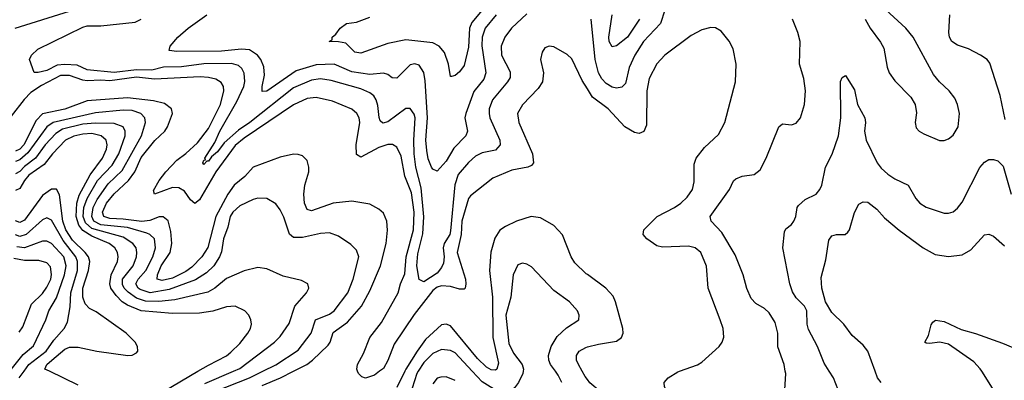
# Model space of a CAD drawing. Header units: inches. Extents: x 1305375 to 1407406, y 744550 to 841633.
# Tile 81 of 256: x 1337469 to 1341859, y 779960 to 781568. Entities that reach past the tile are written whole.
import ezdxf

# ---------------------------------------------------------------- set-up
doc = ezdxf.new("R2010")
doc.units = ezdxf.units.IN
doc.header["$MEASUREMENT"] = 0
for name, color, linetype in [('B3737', 7, 'Continuous'), ('B3738', 7, 'Continuous'), ('B3747', 7, 'Continuous'), ('B3748', 7, 'Continuous')]:
    doc.layers.add(name, color=color, linetype=linetype)

msp = doc.modelspace()

# ---------------------------------------------------------------- linework, layer by layer
at = {"layer": 'B3737', "color": 5}
for points, elevation in [([(1337466.2, 779970), (1337487.9, 780000)], 1340), ([(1337730, 779938.1), (1337601.8, 780000)], 1320), ([(1338110, 779910.1), (1338262.6, 780000)], 1280), ([(1338294.6, 779945.4), (1338421.9, 780000)], 1260), ([(1338338.2, 779910), (1338493.3, 779970), (1338553.4, 780000)], 1240), ([(1338550, 779936.9), (1338631.2, 779970), (1338689.9, 780000)], 1220), ([(1339072.8, 780000), (1339050, 779982.9), (1339010, 779969.1), (1338994.6, 779974.6), (1338979.6, 779990), (1338975.5, 780000)], 1180), ([(1339185.2, 780000), (1339150, 779927.3)], 1220), ([(1339245.8, 780000), (1339239.5, 779990), (1339208, 779892)], 1240), ([(1339713.5, 780000), (1339711.8, 779990), (1339693, 779950), (1339674.3, 779925.7), (1339650, 779905.6), (1339630, 779900.2), (1339610, 779903.7), (1339530, 779953.5), (1339486.5, 780000)], 1240), ([(1339886.4, 779950), (1339870, 779982.7), (1339857.6, 780000)], 1240), ([(1340000, 779963), (1339990, 779977.2), (1339976.8, 780000)], 1220), ([(1339410, 779958.1), (1339370, 779974.6), (1339346.1, 779973.9), (1339330, 779968.7), (1339310, 779944.5)], 1260)]:
    msp.add_lwpolyline(points, dxfattribs=dict(at, elevation=elevation))
at = {"layer": 'B3738', "color": 5}
for points, elevation in [([(1337447.9, 781530), (1337690, 781605.2)], 1180), ([(1339730, 781594.1), (1339660.9, 781530), (1339632.3, 781490), (1339615, 781450), (1339617.4, 781410), (1339655, 781335), (1339656, 781310), (1339644.2, 781290), (1339577.3, 781210), (1339562, 781170), (1339561.5, 781150), (1339565.2, 781130), (1339609.2, 781030.8), (1339610.2, 781010), (1339590, 780986.4), (1339530, 780974.5), (1339501.1, 780958.9), (1339470, 780931.5), (1339423.3, 780876.7), (1339409.1, 780830.9), (1339390, 780626.9), (1339386, 780610), (1339361.5, 780570), (1339356.6, 780550), (1339361.2, 780510), (1339357.9, 780482.1), (1339350, 780462.9), (1339330, 780437.4), (1339270, 780398.7), (1339250, 780409.6), (1339238.7, 780470), (1339243.8, 780523.8), (1339266.6, 780613.4), (1339271, 780689), (1339258.4, 780818.4), (1339235, 780910), (1339227.4, 780970), (1339225.5, 781030), (1339231.5, 781130), (1339226.8, 781146.8), (1339210, 781171.8), (1339190, 781171.4), (1339110, 781111.9), (1339087, 781107), (1339076.5, 781116.5), (1339071, 781131), (1339065.6, 781185.6), (1339058.6, 781210), (1339047.7, 781227.7), (1339030, 781241.5), (1338990, 781258.9), (1338857, 781297), (1338810, 781303.3), (1338770, 781298.7), (1338690, 781264.5), (1338494.9, 781110), (1338444.7, 781075.3), (1338380.9, 781019.1), (1338350, 780978.4), (1338324.1, 780955.9), (1338310, 780936.4), (1338302.5, 780937.5), (1338290, 780921.3), (1338284.5, 780930), (1338290, 780941.6), (1338296.6, 780943.4), (1338294.8, 780950), (1338339.4, 781020.6), (1338360.6, 781070), (1338436.7, 781203.3), (1338467.5, 781270), (1338472.6, 781292.6), (1338469.5, 781329.5), (1338458.9, 781350), (1338444.1, 781364.1), (1338412.6, 781372.6), (1338290, 781370.4), (1338190, 781357.8), (1338110, 781356), (1338057.5, 781342.5), (1337990, 781344), (1337890, 781331.7), (1337770, 781344.8), (1337724.6, 781364.6), (1337670, 781368), (1337635.3, 781364.7), (1337590, 781341.4), (1337551.6, 781331.6), (1337532.9, 781332.9), (1337512.7, 781390), (1337522, 781410), (1337550, 781436.9), (1337750, 781534.5), (1337770, 781539.9), (1337830, 781540.3), (1337983.9, 781556.1), (1338009.9, 781570.1)], 1160), ([(1339592.7, 781590), (1339543.6, 781530), (1339530.7, 781490), (1339528.7, 781451.3), (1339546.4, 781330), (1339537.4, 781302.6), (1339492.8, 781247.2), (1339457.5, 781150), (1339453.8, 781130), (1339465, 781070), (1339458.4, 781050), (1339404.8, 780995.2), (1339370, 780936.8), (1339330, 780892.9), (1339310, 780901), (1339305.4, 780910), (1339290, 780947.8), (1339283.8, 780983.8), (1339279.3, 781030), (1339287.1, 781130), (1339275.8, 781295.8), (1339270, 781332.4), (1339250, 781364.2), (1339230, 781371.1), (1339210, 781365.9), (1339150, 781307), (1339130, 781308.7), (1339110, 781322.6), (1339090, 781328.6), (1339030, 781323.4), (1338950, 781334.6), (1338870, 781368.9), (1338790, 781365.8), (1338701, 781339), (1338570, 781248.5), (1338550, 781247.6), (1338549.8, 781269.8), (1338559.6, 781320.4), (1338556.8, 781356.8), (1338543.2, 781390), (1338528.9, 781408.9), (1338492.7, 781432.7), (1338457, 781437), (1338367.9, 781427.9), (1338170, 781426.6), (1338135.3, 781430), (1338139.3, 781450), (1338173.6, 781490), (1338219.1, 781530), (1338303.5, 781590)], 1140), ([(1339530.2, 781609.8), (1339485, 781555), (1339473.9, 781530), (1339470, 781445.2), (1339450, 781363.7), (1339430, 781335.6), (1339410, 781318.4), (1339394.6, 781314.6), (1339390, 781314), (1339381.2, 781370), (1339362, 781422), (1339339.1, 781450), (1339310, 781463.9), (1339190, 781477.8), (1339110, 781461.1), (1338990, 781418.5), (1338963.5, 781423.5), (1338923.3, 781463.3), (1338890, 781469.6), (1338848, 781470), (1338862, 781478), (1338861.2, 781490), (1338877.5, 781502.5), (1338897.2, 781530), (1338926.3, 781550), (1338970, 781557), (1339030, 781578.3)], 1120), ([(1340000, 781259.1), (1339976.4, 781296.4), (1339930, 781393), (1339910, 781412.8), (1339850, 781446), (1339830, 781449.6), (1339810, 781442), (1339797.4, 781422.6), (1339790.3, 781390), (1339803.9, 781330), (1339800.2, 781290), (1339779.8, 781260.2), (1339710, 781188.4), (1339687.7, 781150), (1339694.7, 781110), (1339754.6, 780970), (1339759.7, 780930), (1339750, 780917.6), (1339734.9, 780910), (1339662.6, 780897.4), (1339578.4, 780861.6), (1339477.9, 780782.1), (1339470, 780769.8), (1339440.2, 780670), (1339436.3, 780610), (1339419.1, 780530), (1339455.7, 780410), (1339458.5, 780390), (1339454.2, 780370), (1339450, 780365.6), (1339430, 780366.1), (1339390, 780378.7), (1339350, 780381), (1339330, 780374.7), (1339310, 780359.9), (1339227.5, 780252.5), (1339138.8, 780121.2), (1339110, 780048.7), (1339090, 780012.9), (1339072.8, 780000)], 1180), ([(1338975.5, 780000), (1338971.3, 780010), (1338974.5, 780030), (1339001, 780079), (1339029.5, 780150), (1339082.5, 780217.5), (1339156.2, 780350), (1339166.9, 780390), (1339185.9, 780434.1), (1339192, 780510), (1339224.4, 780630), (1339228, 780710), (1339215.9, 780795.9), (1339185.4, 780870), (1339170, 780958.5), (1339150, 780998.8), (1339130.9, 781010.9), (1339110, 781010.9), (1339070, 780997.2), (1338990, 780954.3), (1338970, 780966.6), (1338968.2, 781010), (1338985.7, 781110), (1338982.7, 781130), (1338971.9, 781150), (1338950, 781168.4), (1338863.7, 781203.7), (1338790, 781220.4), (1338750, 781216.2), (1338690, 781188.2), (1338470, 781039.7), (1338430, 781006.1), (1338343.3, 780890), (1338270, 780765), (1338250, 780748.5), (1338230, 780763.7), (1338203.4, 780803.4), (1338177.5, 780817.5), (1338150, 780819), (1338069, 780789), (1338065.7, 780805.7), (1338090, 780850.7), (1338119.5, 780890), (1338170, 780941.1), (1338210, 780971), (1338261.3, 781018.7), (1338310, 781082), (1338364.1, 781190), (1338379.2, 781250), (1338377.5, 781270), (1338367.4, 781287.4), (1338342.6, 781302.6), (1338310.6, 781310.6), (1338272.8, 781312.8), (1338070, 781302.9), (1337990, 781310.9), (1337870, 781295.7), (1337830, 781298.6), (1337770, 781295.4), (1337750, 781297.7), (1337690, 781319), (1337650, 781319.4), (1337565.6, 781274.4), (1337517.6, 781242.4), (1337487.9, 781212.1), (1337430, 781137.8)], 1180), ([(1338689.9, 780000), (1338748.6, 780030), (1338774.7, 780050), (1338843.5, 780116.5), (1338852.4, 780130), (1338866.5, 780173.5), (1338930, 780219.4), (1338992.1, 780290), (1339030, 780358.2), (1339077.4, 780470), (1339102.3, 780570), (1339108.6, 780628.6), (1339106.2, 780670), (1339090, 780704.8), (1339070, 780723.5), (1339030, 780745.3), (1338950, 780759.2), (1338866.7, 780750), (1338770, 780715.2), (1338750, 780722), (1338738.2, 780750), (1338736.2, 780790), (1338740.1, 780830), (1338758, 780890), (1338758.4, 780910), (1338750, 780939.7), (1338730, 780960.3), (1338710, 780967.2), (1338690, 780967.5), (1338630, 780955.3), (1338509.4, 780910), (1338472.2, 780867.8), (1338425.4, 780830), (1338396.1, 780790), (1338342.6, 780690), (1338308.1, 780551.9), (1338281, 780510), (1338235.9, 780464.1), (1338210, 780445.2), (1338150, 780415), (1338104.3, 780404.3), (1338081.4, 780410), (1338082.7, 780430), (1338099.9, 780470), (1338139, 780530), (1338146.4, 780570), (1338143.2, 780623.2), (1338130, 780671.4), (1338108.9, 780688.9), (1338090, 780688.6), (1338048.3, 780671.7), (1338012.8, 780667.2), (1337930, 780678.8), (1337870, 780681.4), (1337843.9, 780690), (1337838.2, 780710), (1337855, 780750), (1337890, 780791.6), (1337954.1, 780850), (1337981.3, 780890), (1338010, 780953), (1338071, 781029), (1338115.2, 781070), (1338127.7, 781090), (1338150.6, 781150), (1338145.8, 781170), (1338113.7, 781193.7), (1338065.4, 781205.4), (1337950, 781218.6), (1337770, 781205.2), (1337670, 781169.4), (1337570, 781148), (1337541.7, 781118.3), (1337486.9, 781010), (1337470, 780989.7), (1337450, 780981.2)], 1220), ([(1338553.4, 780000), (1338611.2, 780028.8), (1338710, 780094.5), (1338768.7, 780170), (1338788, 780230), (1338850, 780255), (1338870, 780269.5), (1338931.8, 780350), (1338955.6, 780410), (1338980.3, 780510), (1338970, 780540.7), (1338944.8, 780564.8), (1338890, 780602.4), (1338850, 780617.3), (1338810, 780614.9), (1338730, 780597.1), (1338690, 780596.5), (1338671, 780611), (1338646.5, 780686.5), (1338630, 780719.7), (1338610, 780746.9), (1338570, 780769.8), (1338530, 780771.4), (1338510, 780766.6), (1338450, 780737.4), (1338418.6, 780710), (1338406.7, 780690), (1338397.3, 780642.7), (1338377.3, 780590), (1338368, 780532), (1338359.9, 780510), (1338333.5, 780470), (1338300.8, 780439.2), (1338251.9, 780408.1), (1338135.3, 780364.7), (1338050, 780350.4), (1338005.1, 780365.1), (1337997.5, 780370), (1337986.9, 780390), (1337996.5, 780410), (1338031.7, 780450), (1338061.8, 780510), (1338073.8, 780550), (1338069.3, 780590), (1338049.6, 780609.6), (1338036.2, 780616.2), (1337950, 780641.7), (1337830, 780653.4), (1337799.8, 780670), (1337790, 780690), (1337796.2, 780730), (1337814.1, 780765.9), (1337863.5, 780836.5), (1337925, 780895), (1338012.2, 781050), (1338029.9, 781109.9), (1338026.9, 781130), (1338008.1, 781150), (1337970, 781163), (1337930, 781164.5), (1337806.9, 781153.1), (1337617.5, 781110), (1337589.9, 781090.1), (1337505.5, 780974.5), (1337470, 780943.4), (1337450, 780934.7)], 1240), ([(1338421.9, 780000), (1338450, 780012), (1338604.6, 780130), (1338630, 780154.7), (1338670, 780213.1), (1338695.4, 780290), (1338747.3, 780350), (1338757.2, 780370), (1338753.2, 780390), (1338724.7, 780404.7), (1338643.9, 780423.9), (1338570, 780456.8), (1338530, 780462.7), (1338470, 780448.2), (1338390, 780413.4), (1338338, 780370), (1338307.3, 780352.7), (1338160.9, 780319.1), (1338089.4, 780310.6), (1338030, 780312.6), (1337990, 780325.8), (1337952.2, 780352.2), (1337934.8, 780370), (1337926.6, 780386.6), (1337926.4, 780410), (1337975, 780470), (1337988.7, 780510), (1337991.2, 780530), (1337987.5, 780550), (1337973.2, 780570), (1337930, 780598.6), (1337790, 780636.5), (1337762.6, 780662.6), (1337751.4, 780690), (1337755.1, 780730), (1337769.6, 780770.4), (1337815.1, 780850), (1337881.1, 780918.9), (1337911.1, 780970), (1337938.5, 781050), (1337939.2, 781070), (1337929.8, 781090), (1337890, 781104.2), (1337806.1, 781106.1), (1337750, 781101.1), (1337660.2, 781079.8), (1337630, 781059.9), (1337582.5, 781010), (1337538.5, 780950), (1337490, 780912.8), (1337470, 780891.1), (1337450, 780880.8)], 1260), ([(1338262.6, 780000), (1338310, 780027.9), (1338390, 780069.5), (1338410, 780085.1), (1338450, 780123.2), (1338486.2, 780170), (1338497.7, 780190), (1338501.8, 780210), (1338499.8, 780230), (1338490.6, 780250.6), (1338473, 780270), (1338429.8, 780289.8), (1338390, 780286.9), (1338330, 780268.2), (1338270, 780259.7), (1338150, 780257.1), (1338010, 780270), (1337950, 780294), (1337926.2, 780310), (1337898.1, 780338.1), (1337875.3, 780370), (1337870.5, 780390), (1337877, 780430), (1337905.2, 780490), (1337908.4, 780510), (1337904.9, 780530), (1337892.2, 780550), (1337867.5, 780570), (1337790, 780601.7), (1337750, 780628.3), (1337731.7, 780651.7), (1337720.3, 780690), (1337723.8, 780750), (1337734.3, 780785.7), (1337783.5, 780876.5), (1337838.4, 780950), (1337855.8, 780990), (1337858.4, 781010), (1337854.6, 781030), (1337832.2, 781050), (1337790, 781059.9), (1337750, 781057.7), (1337710, 781048.6), (1337672.5, 781030), (1337614.8, 780970), (1337578.3, 780921.7), (1337510, 780874.9), (1337489.8, 780850), (1337470, 780814.4), (1337450, 780806.5)], 1280), ([(1337601.8, 780000), (1337581.1, 780010), (1337589.1, 780030), (1337611.4, 780050), (1337670, 780098.8), (1337690, 780107.5), (1337730, 780107.4), (1337813, 780090), (1337950.4, 780069.6), (1337970, 780071.3), (1337990, 780082.6), (1337995.3, 780090), (1337994.6, 780110), (1337984.1, 780130), (1337943.4, 780170), (1337810, 780264.4), (1337780.1, 780280.1), (1337761.1, 780301.1), (1337750.8, 780330.8), (1337750.2, 780370), (1337775.3, 780450), (1337780.9, 780490), (1337774.9, 780510), (1337761, 780530), (1337704.3, 780584.3), (1337674.8, 780630), (1337660.8, 780670), (1337646.8, 780786.8), (1337632.3, 780812.3), (1337610, 780811.6), (1337570, 780784), (1337490, 780673.1), (1337470, 780663.5), (1337450, 780670.9)], 1320), ([(1337487.9, 780000), (1337509.6, 780030), (1337587.4, 780090), (1337621, 780139), (1337667.4, 780190), (1337681.4, 780218.6), (1337693.2, 780286.8), (1337696.7, 780350), (1337725.8, 780450), (1337726.5, 780490), (1337719.2, 780510), (1337662.6, 780582.6), (1337610, 780674.1), (1337590, 780684.4), (1337570, 780675.7), (1337497.6, 780610), (1337470, 780601.5), (1337450, 780608.9)], 1340), ([(1340000, 780431), (1339994.8, 780434.8), (1339943.8, 780483.8), (1339927.5, 780510), (1339889.1, 780609.1), (1339849.9, 780649.9), (1339790, 780684.9), (1339749.8, 780689.8), (1339683.7, 780670), (1339634, 780646), (1339610, 780629.8), (1339587, 780593), (1339568.9, 780531.1), (1339564, 780450), (1339576.5, 780330), (1339577.6, 780150), (1339603.2, 780036.8), (1339596.3, 780010), (1339590, 780005.5), (1339570, 780006.8), (1339550, 780017.6), (1339510, 780056.7), (1339390, 780202.4), (1339370, 780210.6), (1339350, 780206.9), (1339278.4, 780141.6), (1339240.1, 780090), (1339190, 780009.9), (1339185.2, 780000)], 1220), ([(1337430, 780008.3), (1337484.8, 780075.2), (1337530, 780112.7), (1337584.8, 780230), (1337598.3, 780270), (1337632.5, 780327.5), (1337668.6, 780430), (1337675.2, 780470), (1337665.8, 780510), (1337610, 780570.4), (1337590, 780580.4), (1337570, 780580.4), (1337490, 780550.5), (1337455.2, 780555.2)], 1360), ([(1337466.2, 780173.8), (1337482.4, 780197.6), (1337520.8, 780299.2), (1337570, 780346.8), (1337590, 780374.4), (1337606.8, 780410), (1337610.9, 780430.9), (1337605.4, 780465.4), (1337590, 780482.8), (1337553.7, 780493.7), (1337490, 780494), (1337443, 780503)], 1380), ([(1339857.6, 780000), (1339836, 780030), (1339828, 780050), (1339826.6, 780070), (1339838.1, 780110), (1339865.7, 780154.3), (1339906.7, 780193.3), (1339961.3, 780230), (1339963.5, 780250), (1339955.1, 780270), (1339920.4, 780310), (1339850, 780360.4), (1339750, 780465.7), (1339730, 780477.7), (1339710, 780481.7), (1339690, 780474), (1339668.7, 780430), (1339658.1, 780330), (1339636.6, 780250), (1339650, 780124.2), (1339670, 780081.1), (1339709.4, 780030), (1339715.2, 780010), (1339713.5, 780000)], 1240), ([(1339486.5, 780000), (1339410, 780081.9), (1339390, 780092.7), (1339350, 780097.2), (1339310, 780079.9), (1339270, 780038.4), (1339245.8, 780000)], 1240), ([(1339976.8, 780000), (1339959.6, 780030), (1339951.8, 780050), (1339950.6, 780070), (1339962.9, 780090), (1339993.4, 780106.6), (1340000, 780108.3)], 1220)]:
    msp.add_lwpolyline(points, dxfattribs=dict(at, elevation=elevation))
at = {"layer": 'B3747', "color": 5}
for points, elevation in [([(1340000, 779026.9), (1340011.8, 779028.2), (1340110, 779026.3), (1340130, 779030.2), (1340150, 779040.8), (1340169.9, 779070.1), (1340186, 779130), (1340217.4, 779370), (1340231.4, 779388.6), (1340270, 779399.5), (1340308.1, 779430), (1340319.8, 779450), (1340332.6, 779490), (1340342.9, 779670), (1340360.3, 779730), (1340375.3, 779830), (1340371.9, 779870), (1340366, 779890), (1340343.5, 779930), (1340341.5, 779950), (1340360.4, 779970), (1340402.6, 779997.4), (1340409.8, 780000)], 1180), ([(1340875.8, 779844.2), (1340884.1, 779990), (1340882.2, 780000)], 1160), ([(1341117.5, 779917.5), (1341096.9, 779970), (1341078.1, 780000)], 1140), ([(1341310, 779949.9), (1341293.3, 779970), (1341282.4, 780000)], 1120), ([(1341897, 779830), (1341821.5, 779901.5), (1341757.7, 780000)], 1080), ([(1340000, 779766.8), (1340010, 779782), (1340058.8, 779830), (1340069.9, 779850), (1340073.5, 779870), (1340069.8, 779890), (1340056.2, 779910), (1340010, 779948.9), (1340000, 779963)], 1220)]:
    msp.add_lwpolyline(points, dxfattribs=dict(at, elevation=elevation))
at = {"layer": 'B3748', "color": 5}
for points, elevation in [([(1340345.5, 781610), (1340325.7, 781550), (1340250, 781470.5), (1340211.1, 781410), (1340186, 781354), (1340170, 781282.7), (1340153.6, 781266.4), (1340130, 781262.1), (1340110, 781267.3), (1340083.1, 781283.1), (1340063.6, 781303.6), (1340048.9, 781330), (1340034.1, 781390), (1340016.8, 781570)], 1160), ([(1340232.7, 781570), (1340179.2, 781490), (1340130, 781450.5), (1340110, 781446.2), (1340097.2, 781470), (1340095.9, 781490), (1340110.3, 781589.7)], 1140), ([(1341238.7, 781570), (1341260.3, 781530), (1341307.2, 781467.2), (1341320.8, 781440.8), (1341335.6, 781355.6), (1341345.6, 781330), (1341370, 781295.6), (1341441.5, 781221.5), (1341461.7, 781190), (1341467.2, 781152.8), (1341461.6, 781110), (1341464.9, 781084.9), (1341478.8, 781070), (1341499.2, 781059.2), (1341570, 781028.9), (1341590, 781028.8), (1341610, 781037), (1341630, 781052.4), (1341653.3, 781090), (1341658.7, 781150), (1341649.8, 781189.8), (1341637.5, 781217.5), (1341613, 781250), (1341569.9, 781289.9), (1341543.3, 781323.3), (1341452.2, 781490), (1341419.3, 781530), (1341330, 781611.1)], 1160), ([(1341862.5, 781122.5), (1341839.8, 781230), (1341793.7, 781373.7), (1341781.6, 781390), (1341751.8, 781410), (1341698.2, 781438.2), (1341650, 781453.5), (1341624.5, 781470), (1341614.4, 781490), (1341611.6, 781510), (1341615.7, 781590)], 1140), ([(1340882.2, 780000), (1340876.5, 780030), (1340848.7, 780108.7), (1340848.2, 780170), (1340837.3, 780217.3), (1340810, 780260.8), (1340790, 780279.3), (1340750, 780302), (1340730, 780324.2), (1340710, 780369.5), (1340694.2, 780430), (1340659.3, 780519.2), (1340598.9, 780618.9), (1340551.1, 780670), (1340547.6, 780690), (1340634, 780810), (1340651.4, 780848.6), (1340661.4, 780858.6), (1340690, 780870.2), (1340743.3, 780876.7), (1340770, 780898.7), (1340797.3, 780950), (1340853.6, 781090), (1340870, 781103.7), (1340910, 781098.5), (1340930, 781106.7), (1340949.3, 781130.7), (1340967.1, 781190), (1340972, 781250), (1340965.1, 781305.1), (1340945.1, 781370), (1340949.1, 781470), (1340938.3, 781510), (1340914.9, 781570)], 1160), ([(1340409.8, 780000), (1340490.6, 780029.4), (1340510, 780041.1), (1340588, 780110), (1340601.3, 780130), (1340608.4, 780151.6), (1340604.5, 780190), (1340592.4, 780230), (1340538.6, 780370), (1340530.7, 780469.3), (1340505.3, 780530), (1340480.5, 780550), (1340450, 780558), (1340334.1, 780554.1), (1340310, 780559.1), (1340264.5, 780590), (1340248.6, 780610), (1340250.9, 780630), (1340310.4, 780689.6), (1340388.5, 780730), (1340416.1, 780750), (1340444, 780776), (1340468, 780810), (1340475.3, 780844.7), (1340476.2, 780923.8), (1340484.8, 780950), (1340522.3, 780997.7), (1340584.5, 781055.5), (1340612.8, 781110), (1340660.7, 781290), (1340663.1, 781370), (1340650, 781437.2), (1340632.2, 781472.2), (1340596.2, 781516.2), (1340571.2, 781531.2), (1340550, 781533), (1340510, 781522.6), (1340462.3, 781497.7), (1340344.9, 781410), (1340310, 781371), (1340275, 781305), (1340264.7, 781250), (1340262.7, 781097.3), (1340251.1, 781068.9), (1340230, 781059.8), (1340210, 781065.2), (1340167.1, 781090), (1340092.8, 781170), (1340022.9, 781222.9), (1340000, 781259.1)], 1180), ([(1341078.1, 780000), (1341055.8, 780035.8), (1341025.4, 780110), (1340986.2, 780186.2), (1340979.8, 780210), (1340978.3, 780270), (1340967.6, 780290), (1340930, 780327.6), (1340914.3, 780354.3), (1340902.8, 780390), (1340871.6, 780550), (1340878, 780622), (1340885.1, 780634.9), (1340910, 780654.9), (1340920.5, 780670), (1340929.6, 780690), (1340934.7, 780730), (1340940.3, 780739.7), (1340970, 780766.6), (1341019.8, 780790), (1341036.2, 780810), (1341045.2, 780830), (1341062, 780910), (1341091.7, 780968.3), (1341119.3, 781050), (1341129.9, 781130), (1341128.5, 781291.5), (1341135.3, 781310), (1341150, 781318.8), (1341190, 781254.8), (1341204, 781190), (1341236.5, 781130), (1341239.1, 781110), (1341235.2, 781070), (1341242.7, 781030), (1341291, 780930), (1341310, 780905.2), (1341338.9, 780878.9), (1341370, 780857.8), (1341429.3, 780829.3), (1341463.6, 780770), (1341481.5, 780750), (1341510, 780732.1), (1341590, 780705.2), (1341610, 780704.6), (1341630, 780710.3), (1341650, 780727), (1341670, 780754), (1341750, 780908.9), (1341770, 780932.4), (1341790, 780943.9), (1341810, 780944.4), (1341830, 780937.6), (1341854, 780914), (1341888.6, 780790)], 1140), ([(1341282.4, 780000), (1341249.8, 780090), (1341230, 780116.8), (1341180, 780160), (1341142.7, 780210), (1341090, 780262.1), (1341061.9, 780310), (1341045, 780370), (1341042.5, 780417.5), (1341063.1, 780496.9), (1341075.5, 780584.5), (1341090, 780604), (1341110, 780609.2), (1341149, 780610), (1341160.3, 780619.7), (1341168.7, 780631.3), (1341190, 780707.3), (1341210, 780745.5), (1341230, 780755.3), (1341250, 780754), (1341290, 780722.7), (1341324.2, 780684.2), (1341389.6, 780629.6), (1341497.4, 780550), (1341550, 780521), (1341610, 780511.8), (1341670, 780518.9), (1341710, 780542), (1341770, 780607.7), (1341790, 780611.7), (1341810, 780602.7), (1341858.9, 780558.9)], 1120), ([(1340000, 780108.3), (1340050, 780121.5), (1340130, 780133.9), (1340152.5, 780150), (1340159.1, 780170), (1340158.1, 780190), (1340125.8, 780310), (1340114.3, 780334.3), (1340082, 780370), (1340000, 780431)], 1220), ([(1341757.7, 780000), (1341750.7, 780010.7), (1341722.5, 780042.5), (1341610, 780120.4), (1341570.8, 780129.2), (1341524.4, 780124.4), (1341510, 780125.1), (1341504, 780130), (1341520.9, 780159.1), (1341532.8, 780207.2), (1341540.5, 780219.5), (1341552.5, 780227.5), (1341590, 780222.6), (1341665.8, 780185.8), (1341730, 780168.7), (1341850, 780124.8), (1342010, 780058.6), (1342090, 780008.5), (1342111.3, 780000)], 1080)]:
    msp.add_lwpolyline(points, dxfattribs=dict(at, elevation=elevation))

doc.saveas('drawing.dxf')
